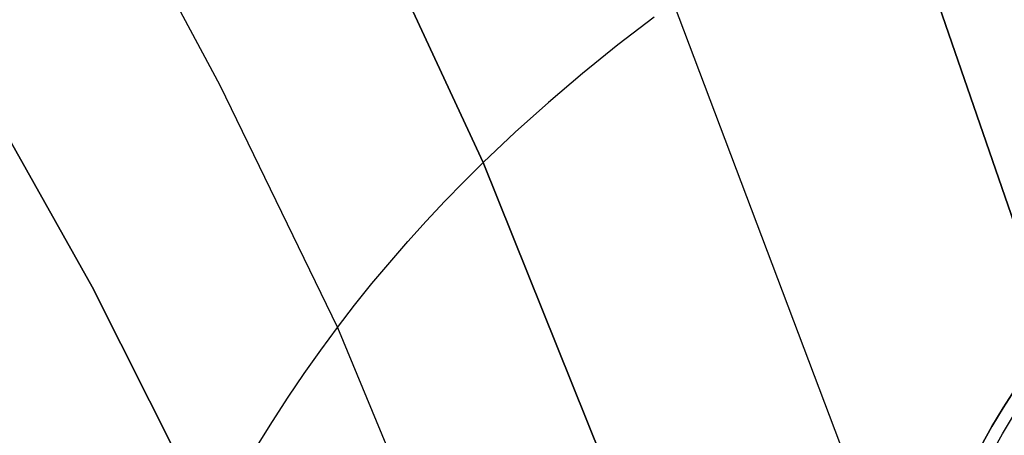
# Model space of a CAD drawing. Header units: millimetres. Extents: x -273 to 273, y -240 to 302.
# Tile 79 of 256: x -212 to -171, y 165 to 182. Entities that reach past the tile are written whole.
import ezdxf

# ---------------------------------------------------------------- set-up
doc = ezdxf.new("R2010")
doc.units = ezdxf.units.MM
doc.header["$MEASUREMENT"] = 0
doc.layers.add('IGES level 1', color=7, linetype='Continuous', true_color=0x3e413d)
doc.layers.add('IGES level 2', color=7, linetype='Continuous', true_color=0x008000)

msp = doc.modelspace()

# ---------------------------------------------------------------- linework, layer by layer
at = {"layer": 'IGES level 1'}
for p, q in [((-170.796, 166.159, 411.973), (-170.3, 166.924, 411.92)), ((-170.3, 166.924, 411.92), (-170.796, 166.159, 411.973)), ((-171.265, 165.377, 412.024), (-170.796, 166.159, 411.973)), ((-170.796, 166.159, 411.973), (-171.265, 165.377, 412.024)), ((-170.825, 165.075, 411.838), (-170.366, 165.839, 411.787)), ((-170.824, 165.075, 411.838), (-170.365, 165.839, 411.787)), ((-171.706, 164.579, 412.073), (-171.265, 165.377, 412.024)), ((-171.265, 165.377, 412.024), (-171.706, 164.579, 412.073)), ((-171.257, 164.295, 411.887), (-170.824, 165.075, 411.838)), ((-171.257, 164.295, 411.888), (-170.825, 165.075, 411.838))]:
    msp.add_line(p, q, dxfattribs=at)
at = {"layer": 'IGES level 2', "color": 31, "true_color": 0xfabe47}
for p, q in [((-208.594, 189.405, 685.684), (-203.343, 179.559, 661.241)), ((-175.065, 187.499, 643.071), (-166.412, 162.443, 564.543)), ((-166.412, 162.443, 564.543), (-175.065, 187.499, 643.071)), ((-197.119, 186.505, 667.257), (-192.394, 176.346, 640.254)), ((-192.394, 176.346, 640.254), (-197.119, 186.505, 667.257)), ((-174.501, 156.567, 565.108), (-184.487, 182.972, 644.006)), ((-185.296, 182.378, 643.707), (-186.802, 181.227, 643.104)), ((-186.802, 181.227, 643.104), (-188.267, 180.046, 642.457)), ((-213.967, 180.66, 676.547), (-208.642, 171.176, 653.888)), ((-208.642, 171.176, 653.888), (-213.967, 180.66, 676.547)), ((-188.267, 180.046, 642.457), (-189.688, 178.839, 641.766)), ((-203.343, 179.559, 661.241), (-198.45, 169.495, 635.642)), ((-189.688, 178.839, 641.766), (-191.064, 177.605, 641.031)), ((-191.064, 177.605, 641.031), (-192.394, 176.346, 640.254)), ((-193.199, 175.547, 639.743), (-192.394, 176.346, 640.254)), ((-192.394, 176.346, 640.254), (-181.601, 149.522, 564.75)), ((-181.601, 149.522, 564.75), (-192.394, 176.346, 640.254)), ((-193.991, 174.734, 639.213), (-193.199, 175.547, 639.743)), ((-194.768, 173.905, 638.663), (-193.991, 174.734, 639.213)), ((-195.532, 173.06, 638.095), (-194.768, 173.905, 638.663)), ((-196.281, 172.197, 637.508), (-195.532, 173.06, 638.095)), ((-197.018, 171.316, 636.903), (-196.281, 172.197, 637.508)), ((-208.642, 171.176, 653.888), (-203.65, 161.27, 629.968)), ((-203.65, 161.27, 629.968), (-208.642, 171.176, 653.888)), ((-197.74, 170.416, 636.281), (-197.018, 171.316, 636.903)), ((-198.45, 169.495, 635.642), (-197.74, 170.416, 636.281)), ((-199.146, 168.552, 634.987), (-198.45, 169.495, 635.642)), ((-198.45, 169.495, 635.642), (-187.037, 141.932, 563.167)), ((-199.828, 167.587, 634.315), (-199.146, 168.552, 634.987)), ((-200.498, 166.599, 633.627), (-199.828, 167.587, 634.315)), ((-201.154, 165.586, 632.924), (-200.498, 166.599, 633.627)), ((-201.797, 164.548, 632.206), (-201.154, 165.586, 632.924))]:
    msp.add_line(p, q, dxfattribs=at)

doc.saveas('drawing.dxf')
